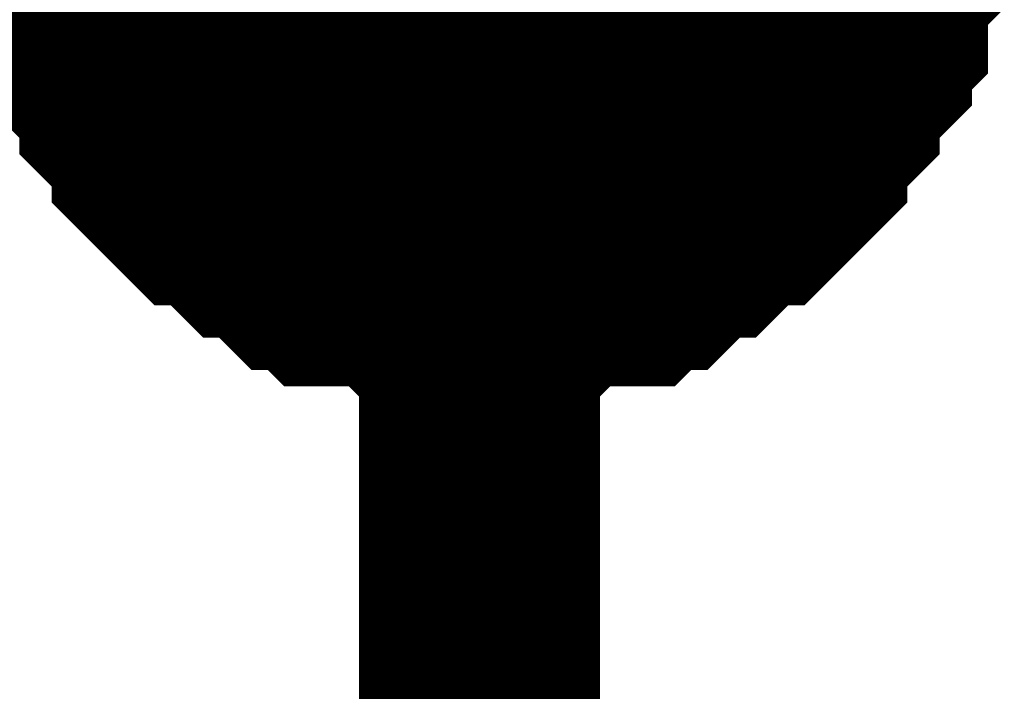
# Model space of a CAD drawing. Header units: inches. Extents: x 0 to 17, y 0 to 11.
# Tile 158 of 256: x 15.3274 to 15.3757, y 5.8598 to 5.8927. Entities that reach past the tile are written whole.
import ezdxf

# ---------------------------------------------------------------- set-up
doc = ezdxf.new("R2010")
doc.units = ezdxf.units.IN
doc.header["$MEASUREMENT"] = 0
doc.layers.add('Sheet', color=255, linetype='Continuous')

msp = doc.modelspace()

# ---------------------------------------------------------------- linework, layer by layer
at = {"layer": 'Sheet'}
for points in [[(15.349953, 6.400014, 0.0118, 0.0118, 0), (15.349953, 6.299308, 0.0118, 0.0118, 0), (15.349953, 6.199394, 0.0118, 0.0118, 0), (15.349953, 6.099481, 0.0118, 0.0118, 0), (15.349953, 5.999567, 0.0118, 0.0118, 0), (15.349953, 5.899654, 0.0118, 0.0118, 0), (15.349953, 5.79974, 0.0118, 0.0118, 0), (15.349953, 5.699827, 0.0118, 0.0118, 0), (15.349953, 5.599913, 0.0118, 0.0118, 0), (15.349953, 5.5, 0.0118, 0.0118, 0), (15.349953, 5.399294, 0.0118, 0.0118, 0), (15.349953, 5.29938, 0.0118, 0.0118, 0), (15.349953, 5.199467, 0.0118, 0.0118, 0), (15.349953, 4.99964, 0.0118, 0.0118, 0), (15.349953, 4.899726, 0.0118, 0.0118, 0)], [(15.349953, 5.87983, 0.0118, 0.0118, 0), (15.34916, 5.87983, 0.0118, 0.0118, 0), (15.347575, 5.87983, 0.0118, 0.0118, 0), (15.346782, 5.87983, 0.0118, 0.0118, 0), (15.345989, 5.880623, 0.0118, 0.0118, 0), (15.345196, 5.880623, 0.0118, 0.0118, 0), (15.34361, 5.880623, 0.0118, 0.0118, 0), (15.342817, 5.880623, 0.0118, 0.0118, 0), (15.342024, 5.881416, 0.0118, 0.0118, 0), (15.341231, 5.881416, 0.0118, 0.0118, 0), (15.340438, 5.882209, 0.0118, 0.0118, 0), (15.339646, 5.883002, 0.0118, 0.0118, 0), (15.338853, 5.883002, 0.0118, 0.0118, 0), (15.33806, 5.883795, 0.0118, 0.0118, 0), (15.337267, 5.884588, 0.0118, 0.0118, 0), (15.336474, 5.884588, 0.0118, 0.0118, 0), (15.335681, 5.885381, 0.0118, 0.0118, 0), (15.334888, 5.886174, 0.0118, 0.0118, 0), (15.334888, 5.886967, 0.0118, 0.0118, 0), (15.334095, 5.88776, 0.0118, 0.0118, 0), (15.333302, 5.888552, 0.0118, 0.0118, 0), (15.333302, 5.889345, 0.0118, 0.0118, 0), (15.332509, 5.890138, 0.0118, 0.0118, 0), (15.331716, 5.890931, 0.0118, 0.0118, 0), (15.331716, 5.891724, 0.0118, 0.0118, 0), (15.330924, 5.892517, 0.0118, 0.0118, 0), (15.330924, 5.89331, 0.0118, 0.0118, 0), (15.330924, 5.894896, 0.0118, 0.0118, 0), (15.330131, 5.895689, 0.0118, 0.0118, 0), (15.330131, 5.896482, 0.0118, 0.0118, 0), (15.330131, 5.897275, 0.0118, 0.0118, 0), (15.330131, 5.898861, 0.0118, 0.0118, 0)], [(15.349953, 5.87983, 0.0118, 0.0118, 0), (15.34916, 5.87983, 0.0118, 0.0118, 0), (15.347575, 5.87983, 0.0118, 0.0118, 0), (15.346782, 5.87983, 0.0118, 0.0118, 0), (15.345989, 5.880623, 0.0118, 0.0118, 0), (15.345196, 5.880623, 0.0118, 0.0118, 0), (15.34361, 5.880623, 0.0118, 0.0118, 0), (15.342817, 5.880623, 0.0118, 0.0118, 0), (15.342024, 5.881416, 0.0118, 0.0118, 0), (15.341231, 5.881416, 0.0118, 0.0118, 0), (15.340438, 5.882209, 0.0118, 0.0118, 0), (15.339646, 5.883002, 0.0118, 0.0118, 0), (15.338853, 5.883002, 0.0118, 0.0118, 0), (15.33806, 5.883795, 0.0118, 0.0118, 0), (15.337267, 5.884588, 0.0118, 0.0118, 0), (15.336474, 5.884588, 0.0118, 0.0118, 0), (15.335681, 5.885381, 0.0118, 0.0118, 0), (15.334888, 5.886174, 0.0118, 0.0118, 0), (15.334888, 5.886967, 0.0118, 0.0118, 0), (15.334095, 5.88776, 0.0118, 0.0118, 0), (15.333302, 5.888552, 0.0118, 0.0118, 0), (15.333302, 5.889345, 0.0118, 0.0118, 0), (15.332509, 5.890138, 0.0118, 0.0118, 0), (15.331716, 5.890931, 0.0118, 0.0118, 0), (15.331716, 5.891724, 0.0118, 0.0118, 0), (15.330924, 5.892517, 0.0118, 0.0118, 0), (15.330924, 5.89331, 0.0118, 0.0118, 0), (15.330924, 5.894896, 0.0118, 0.0118, 0), (15.330131, 5.895689, 0.0118, 0.0118, 0), (15.330131, 5.896482, 0.0118, 0.0118, 0), (15.330131, 5.897275, 0.0118, 0.0118, 0), (15.330131, 5.898861, 0.0118, 0.0118, 0)], [(15.349953, 5.87983, 0.0118, 0.0118, 0), (15.34916, 5.87983, 0.0118, 0.0118, 0), (15.347575, 5.87983, 0.0118, 0.0118, 0), (15.346782, 5.87983, 0.0118, 0.0118, 0), (15.345989, 5.880623, 0.0118, 0.0118, 0), (15.345196, 5.880623, 0.0118, 0.0118, 0), (15.34361, 5.880623, 0.0118, 0.0118, 0), (15.342817, 5.880623, 0.0118, 0.0118, 0), (15.342024, 5.881416, 0.0118, 0.0118, 0), (15.341231, 5.881416, 0.0118, 0.0118, 0), (15.340438, 5.882209, 0.0118, 0.0118, 0), (15.339646, 5.883002, 0.0118, 0.0118, 0), (15.338853, 5.883002, 0.0118, 0.0118, 0), (15.33806, 5.883795, 0.0118, 0.0118, 0), (15.337267, 5.884588, 0.0118, 0.0118, 0), (15.336474, 5.884588, 0.0118, 0.0118, 0), (15.335681, 5.885381, 0.0118, 0.0118, 0), (15.334888, 5.886174, 0.0118, 0.0118, 0), (15.334888, 5.886967, 0.0118, 0.0118, 0), (15.334095, 5.88776, 0.0118, 0.0118, 0), (15.333302, 5.888552, 0.0118, 0.0118, 0), (15.333302, 5.889345, 0.0118, 0.0118, 0), (15.332509, 5.890138, 0.0118, 0.0118, 0), (15.331716, 5.890931, 0.0118, 0.0118, 0), (15.331716, 5.891724, 0.0118, 0.0118, 0), (15.330924, 5.892517, 0.0118, 0.0118, 0), (15.330924, 5.89331, 0.0118, 0.0118, 0), (15.330924, 5.894896, 0.0118, 0.0118, 0), (15.330131, 5.895689, 0.0118, 0.0118, 0), (15.330131, 5.896482, 0.0118, 0.0118, 0), (15.330131, 5.897275, 0.0118, 0.0118, 0), (15.330131, 5.898861, 0.0118, 0.0118, 0)], [(15.349953, 5.87983, 0.0118, 0.0118, 0), (15.34916, 5.87983, 0.0118, 0.0118, 0), (15.347575, 5.87983, 0.0118, 0.0118, 0), (15.346782, 5.87983, 0.0118, 0.0118, 0), (15.345989, 5.880623, 0.0118, 0.0118, 0), (15.345196, 5.880623, 0.0118, 0.0118, 0), (15.34361, 5.880623, 0.0118, 0.0118, 0), (15.342817, 5.880623, 0.0118, 0.0118, 0), (15.342024, 5.881416, 0.0118, 0.0118, 0), (15.341231, 5.881416, 0.0118, 0.0118, 0), (15.340438, 5.882209, 0.0118, 0.0118, 0), (15.339646, 5.883002, 0.0118, 0.0118, 0), (15.338853, 5.883002, 0.0118, 0.0118, 0), (15.33806, 5.883795, 0.0118, 0.0118, 0), (15.337267, 5.884588, 0.0118, 0.0118, 0), (15.336474, 5.884588, 0.0118, 0.0118, 0), (15.335681, 5.885381, 0.0118, 0.0118, 0), (15.334888, 5.886174, 0.0118, 0.0118, 0), (15.334888, 5.886967, 0.0118, 0.0118, 0), (15.334095, 5.88776, 0.0118, 0.0118, 0), (15.333302, 5.888552, 0.0118, 0.0118, 0), (15.333302, 5.889345, 0.0118, 0.0118, 0), (15.332509, 5.890138, 0.0118, 0.0118, 0), (15.331716, 5.890931, 0.0118, 0.0118, 0), (15.331716, 5.891724, 0.0118, 0.0118, 0), (15.330924, 5.892517, 0.0118, 0.0118, 0), (15.330924, 5.89331, 0.0118, 0.0118, 0), (15.330924, 5.894896, 0.0118, 0.0118, 0), (15.330131, 5.895689, 0.0118, 0.0118, 0), (15.330131, 5.896482, 0.0118, 0.0118, 0), (15.330131, 5.897275, 0.0118, 0.0118, 0), (15.330131, 5.898861, 0.0118, 0.0118, 0)], [(15.369776, 5.898861, 0.0118, 0.0118, 0), (15.369776, 5.897275, 0.0118, 0.0118, 0), (15.369776, 5.896482, 0.0118, 0.0118, 0), (15.369776, 5.895689, 0.0118, 0.0118, 0), (15.368983, 5.894896, 0.0118, 0.0118, 0), (15.368983, 5.89331, 0.0118, 0.0118, 0), (15.368983, 5.892517, 0.0118, 0.0118, 0), (15.36819, 5.891724, 0.0118, 0.0118, 0), (15.36819, 5.890931, 0.0118, 0.0118, 0), (15.367397, 5.890138, 0.0118, 0.0118, 0), (15.366604, 5.889345, 0.0118, 0.0118, 0), (15.366604, 5.888552, 0.0118, 0.0118, 0), (15.365812, 5.88776, 0.0118, 0.0118, 0), (15.365019, 5.886967, 0.0118, 0.0118, 0), (15.365019, 5.886174, 0.0118, 0.0118, 0), (15.364226, 5.885381, 0.0118, 0.0118, 0), (15.363433, 5.884588, 0.0118, 0.0118, 0), (15.36264, 5.884588, 0.0118, 0.0118, 0), (15.361847, 5.883795, 0.0118, 0.0118, 0), (15.361054, 5.883002, 0.0118, 0.0118, 0), (15.360261, 5.883002, 0.0118, 0.0118, 0), (15.359468, 5.882209, 0.0118, 0.0118, 0), (15.358675, 5.881416, 0.0118, 0.0118, 0), (15.357882, 5.881416, 0.0118, 0.0118, 0), (15.35709, 5.880623, 0.0118, 0.0118, 0), (15.356297, 5.880623, 0.0118, 0.0118, 0), (15.354711, 5.880623, 0.0118, 0.0118, 0), (15.353918, 5.880623, 0.0118, 0.0118, 0), (15.353125, 5.87983, 0.0118, 0.0118, 0), (15.352332, 5.87983, 0.0118, 0.0118, 0), (15.350746, 5.87983, 0.0118, 0.0118, 0), (15.349953, 5.87983, 0.0118, 0.0118, 0)], [(15.369776, 5.898861, 0.0118, 0.0118, 0), (15.369776, 5.897275, 0.0118, 0.0118, 0), (15.369776, 5.896482, 0.0118, 0.0118, 0), (15.369776, 5.895689, 0.0118, 0.0118, 0), (15.368983, 5.894896, 0.0118, 0.0118, 0), (15.368983, 5.89331, 0.0118, 0.0118, 0), (15.368983, 5.892517, 0.0118, 0.0118, 0), (15.36819, 5.891724, 0.0118, 0.0118, 0), (15.36819, 5.890931, 0.0118, 0.0118, 0), (15.367397, 5.890138, 0.0118, 0.0118, 0), (15.366604, 5.889345, 0.0118, 0.0118, 0), (15.366604, 5.888552, 0.0118, 0.0118, 0), (15.365812, 5.88776, 0.0118, 0.0118, 0), (15.365019, 5.886967, 0.0118, 0.0118, 0), (15.365019, 5.886174, 0.0118, 0.0118, 0), (15.364226, 5.885381, 0.0118, 0.0118, 0), (15.363433, 5.884588, 0.0118, 0.0118, 0), (15.36264, 5.884588, 0.0118, 0.0118, 0), (15.361847, 5.883795, 0.0118, 0.0118, 0), (15.361054, 5.883002, 0.0118, 0.0118, 0), (15.360261, 5.883002, 0.0118, 0.0118, 0), (15.359468, 5.882209, 0.0118, 0.0118, 0), (15.358675, 5.881416, 0.0118, 0.0118, 0), (15.357882, 5.881416, 0.0118, 0.0118, 0), (15.35709, 5.880623, 0.0118, 0.0118, 0), (15.356297, 5.880623, 0.0118, 0.0118, 0), (15.354711, 5.880623, 0.0118, 0.0118, 0), (15.353918, 5.880623, 0.0118, 0.0118, 0), (15.353125, 5.87983, 0.0118, 0.0118, 0), (15.352332, 5.87983, 0.0118, 0.0118, 0), (15.350746, 5.87983, 0.0118, 0.0118, 0), (15.349953, 5.87983, 0.0118, 0.0118, 0)], [(15.369776, 5.898861, 0.0118, 0.0118, 0), (15.369776, 5.897275, 0.0118, 0.0118, 0), (15.369776, 5.896482, 0.0118, 0.0118, 0), (15.369776, 5.895689, 0.0118, 0.0118, 0), (15.368983, 5.894896, 0.0118, 0.0118, 0), (15.368983, 5.89331, 0.0118, 0.0118, 0), (15.368983, 5.892517, 0.0118, 0.0118, 0), (15.36819, 5.891724, 0.0118, 0.0118, 0), (15.36819, 5.890931, 0.0118, 0.0118, 0), (15.367397, 5.890138, 0.0118, 0.0118, 0), (15.366604, 5.889345, 0.0118, 0.0118, 0), (15.366604, 5.888552, 0.0118, 0.0118, 0), (15.365812, 5.88776, 0.0118, 0.0118, 0), (15.365019, 5.886967, 0.0118, 0.0118, 0), (15.365019, 5.886174, 0.0118, 0.0118, 0), (15.364226, 5.885381, 0.0118, 0.0118, 0), (15.363433, 5.884588, 0.0118, 0.0118, 0), (15.36264, 5.884588, 0.0118, 0.0118, 0), (15.361847, 5.883795, 0.0118, 0.0118, 0), (15.361054, 5.883002, 0.0118, 0.0118, 0), (15.360261, 5.883002, 0.0118, 0.0118, 0), (15.359468, 5.882209, 0.0118, 0.0118, 0), (15.358675, 5.881416, 0.0118, 0.0118, 0), (15.357882, 5.881416, 0.0118, 0.0118, 0), (15.35709, 5.880623, 0.0118, 0.0118, 0), (15.356297, 5.880623, 0.0118, 0.0118, 0), (15.354711, 5.880623, 0.0118, 0.0118, 0), (15.353918, 5.880623, 0.0118, 0.0118, 0), (15.353125, 5.87983, 0.0118, 0.0118, 0), (15.352332, 5.87983, 0.0118, 0.0118, 0), (15.350746, 5.87983, 0.0118, 0.0118, 0), (15.349953, 5.87983, 0.0118, 0.0118, 0)], [(15.369776, 5.898861, 0.0118, 0.0118, 0), (15.369776, 5.897275, 0.0118, 0.0118, 0), (15.369776, 5.896482, 0.0118, 0.0118, 0), (15.369776, 5.895689, 0.0118, 0.0118, 0), (15.368983, 5.894896, 0.0118, 0.0118, 0), (15.368983, 5.89331, 0.0118, 0.0118, 0), (15.368983, 5.892517, 0.0118, 0.0118, 0), (15.36819, 5.891724, 0.0118, 0.0118, 0), (15.36819, 5.890931, 0.0118, 0.0118, 0), (15.367397, 5.890138, 0.0118, 0.0118, 0), (15.366604, 5.889345, 0.0118, 0.0118, 0), (15.366604, 5.888552, 0.0118, 0.0118, 0), (15.365812, 5.88776, 0.0118, 0.0118, 0), (15.365019, 5.886967, 0.0118, 0.0118, 0), (15.365019, 5.886174, 0.0118, 0.0118, 0), (15.364226, 5.885381, 0.0118, 0.0118, 0), (15.363433, 5.884588, 0.0118, 0.0118, 0), (15.36264, 5.884588, 0.0118, 0.0118, 0), (15.361847, 5.883795, 0.0118, 0.0118, 0), (15.361054, 5.883002, 0.0118, 0.0118, 0), (15.360261, 5.883002, 0.0118, 0.0118, 0), (15.359468, 5.882209, 0.0118, 0.0118, 0), (15.358675, 5.881416, 0.0118, 0.0118, 0), (15.357882, 5.881416, 0.0118, 0.0118, 0), (15.35709, 5.880623, 0.0118, 0.0118, 0), (15.356297, 5.880623, 0.0118, 0.0118, 0), (15.354711, 5.880623, 0.0118, 0.0118, 0), (15.353918, 5.880623, 0.0118, 0.0118, 0), (15.353125, 5.87983, 0.0118, 0.0118, 0), (15.352332, 5.87983, 0.0118, 0.0118, 0), (15.350746, 5.87983, 0.0118, 0.0118, 0), (15.349953, 5.87983, 0.0118, 0.0118, 0)], [(15.349953, 5.87983, 0.0039, 0.0039, 0), (15.34916, 5.87983, 0.0039, 0.0039, 0), (15.347575, 5.87983, 0.0039, 0.0039, 0), (15.346782, 5.87983, 0.0039, 0.0039, 0), (15.345989, 5.880623, 0.0039, 0.0039, 0), (15.345196, 5.880623, 0.0039, 0.0039, 0), (15.34361, 5.880623, 0.0039, 0.0039, 0), (15.342817, 5.880623, 0.0039, 0.0039, 0), (15.342024, 5.881416, 0.0039, 0.0039, 0), (15.341231, 5.881416, 0.0039, 0.0039, 0), (15.340438, 5.882209, 0.0039, 0.0039, 0), (15.339646, 5.883002, 0.0039, 0.0039, 0), (15.338853, 5.883002, 0.0039, 0.0039, 0), (15.33806, 5.883795, 0.0039, 0.0039, 0), (15.337267, 5.884588, 0.0039, 0.0039, 0), (15.336474, 5.884588, 0.0039, 0.0039, 0), (15.335681, 5.885381, 0.0039, 0.0039, 0), (15.334888, 5.886174, 0.0039, 0.0039, 0), (15.334888, 5.886967, 0.0039, 0.0039, 0), (15.334095, 5.88776, 0.0039, 0.0039, 0), (15.333302, 5.888552, 0.0039, 0.0039, 0), (15.333302, 5.889345, 0.0039, 0.0039, 0), (15.332509, 5.890138, 0.0039, 0.0039, 0), (15.331716, 5.890931, 0.0039, 0.0039, 0), (15.331716, 5.891724, 0.0039, 0.0039, 0), (15.330924, 5.892517, 0.0039, 0.0039, 0), (15.330924, 5.89331, 0.0039, 0.0039, 0), (15.330924, 5.894896, 0.0039, 0.0039, 0)], [(15.349953, 5.87983, 0.0039, 0.0039, 0), (15.34916, 5.87983, 0.0039, 0.0039, 0), (15.347575, 5.87983, 0.0039, 0.0039, 0), (15.346782, 5.87983, 0.0039, 0.0039, 0), (15.345989, 5.880623, 0.0039, 0.0039, 0), (15.345196, 5.880623, 0.0039, 0.0039, 0), (15.34361, 5.880623, 0.0039, 0.0039, 0), (15.342817, 5.880623, 0.0039, 0.0039, 0), (15.342024, 5.881416, 0.0039, 0.0039, 0), (15.341231, 5.881416, 0.0039, 0.0039, 0), (15.340438, 5.882209, 0.0039, 0.0039, 0), (15.339646, 5.883002, 0.0039, 0.0039, 0), (15.338853, 5.883002, 0.0039, 0.0039, 0), (15.33806, 5.883795, 0.0039, 0.0039, 0), (15.337267, 5.884588, 0.0039, 0.0039, 0), (15.336474, 5.884588, 0.0039, 0.0039, 0), (15.335681, 5.885381, 0.0039, 0.0039, 0), (15.334888, 5.886174, 0.0039, 0.0039, 0), (15.334888, 5.886967, 0.0039, 0.0039, 0), (15.334095, 5.88776, 0.0039, 0.0039, 0), (15.333302, 5.888552, 0.0039, 0.0039, 0), (15.333302, 5.889345, 0.0039, 0.0039, 0), (15.332509, 5.890138, 0.0039, 0.0039, 0), (15.331716, 5.890931, 0.0039, 0.0039, 0), (15.331716, 5.891724, 0.0039, 0.0039, 0), (15.330924, 5.892517, 0.0039, 0.0039, 0), (15.330924, 5.89331, 0.0039, 0.0039, 0), (15.330924, 5.894896, 0.0039, 0.0039, 0)], [(15.349953, 5.87983, 0.0039, 0.0039, 0), (15.34916, 5.87983, 0.0039, 0.0039, 0), (15.347575, 5.87983, 0.0039, 0.0039, 0), (15.346782, 5.87983, 0.0039, 0.0039, 0), (15.345989, 5.880623, 0.0039, 0.0039, 0), (15.345196, 5.880623, 0.0039, 0.0039, 0), (15.34361, 5.880623, 0.0039, 0.0039, 0), (15.342817, 5.880623, 0.0039, 0.0039, 0), (15.342024, 5.881416, 0.0039, 0.0039, 0), (15.341231, 5.881416, 0.0039, 0.0039, 0), (15.340438, 5.882209, 0.0039, 0.0039, 0), (15.339646, 5.883002, 0.0039, 0.0039, 0), (15.338853, 5.883002, 0.0039, 0.0039, 0), (15.33806, 5.883795, 0.0039, 0.0039, 0), (15.337267, 5.884588, 0.0039, 0.0039, 0), (15.336474, 5.884588, 0.0039, 0.0039, 0), (15.335681, 5.885381, 0.0039, 0.0039, 0), (15.334888, 5.886174, 0.0039, 0.0039, 0), (15.334888, 5.886967, 0.0039, 0.0039, 0), (15.334095, 5.88776, 0.0039, 0.0039, 0), (15.333302, 5.888552, 0.0039, 0.0039, 0), (15.333302, 5.889345, 0.0039, 0.0039, 0), (15.332509, 5.890138, 0.0039, 0.0039, 0), (15.331716, 5.890931, 0.0039, 0.0039, 0), (15.331716, 5.891724, 0.0039, 0.0039, 0), (15.330924, 5.892517, 0.0039, 0.0039, 0), (15.330924, 5.89331, 0.0039, 0.0039, 0), (15.330924, 5.894896, 0.0039, 0.0039, 0)], [(15.349953, 5.87983, 0.0039, 0.0039, 0), (15.34916, 5.87983, 0.0039, 0.0039, 0), (15.347575, 5.87983, 0.0039, 0.0039, 0), (15.346782, 5.87983, 0.0039, 0.0039, 0), (15.345989, 5.880623, 0.0039, 0.0039, 0), (15.345196, 5.880623, 0.0039, 0.0039, 0), (15.34361, 5.880623, 0.0039, 0.0039, 0), (15.342817, 5.880623, 0.0039, 0.0039, 0), (15.342024, 5.881416, 0.0039, 0.0039, 0), (15.341231, 5.881416, 0.0039, 0.0039, 0), (15.340438, 5.882209, 0.0039, 0.0039, 0), (15.339646, 5.883002, 0.0039, 0.0039, 0), (15.338853, 5.883002, 0.0039, 0.0039, 0), (15.33806, 5.883795, 0.0039, 0.0039, 0), (15.337267, 5.884588, 0.0039, 0.0039, 0), (15.336474, 5.884588, 0.0039, 0.0039, 0), (15.335681, 5.885381, 0.0039, 0.0039, 0), (15.334888, 5.886174, 0.0039, 0.0039, 0), (15.334888, 5.886967, 0.0039, 0.0039, 0), (15.334095, 5.88776, 0.0039, 0.0039, 0), (15.333302, 5.888552, 0.0039, 0.0039, 0), (15.333302, 5.889345, 0.0039, 0.0039, 0), (15.332509, 5.890138, 0.0039, 0.0039, 0), (15.331716, 5.890931, 0.0039, 0.0039, 0), (15.331716, 5.891724, 0.0039, 0.0039, 0), (15.330924, 5.892517, 0.0039, 0.0039, 0), (15.330924, 5.89331, 0.0039, 0.0039, 0), (15.330924, 5.894896, 0.0039, 0.0039, 0)], [(15.368983, 5.894896, 0.0039, 0.0039, 0), (15.368983, 5.89331, 0.0039, 0.0039, 0), (15.368983, 5.892517, 0.0039, 0.0039, 0), (15.36819, 5.891724, 0.0039, 0.0039, 0), (15.36819, 5.890931, 0.0039, 0.0039, 0), (15.367397, 5.890138, 0.0039, 0.0039, 0), (15.366604, 5.889345, 0.0039, 0.0039, 0), (15.366604, 5.888552, 0.0039, 0.0039, 0), (15.365812, 5.88776, 0.0039, 0.0039, 0), (15.365019, 5.886967, 0.0039, 0.0039, 0), (15.365019, 5.886174, 0.0039, 0.0039, 0), (15.364226, 5.885381, 0.0039, 0.0039, 0), (15.363433, 5.884588, 0.0039, 0.0039, 0), (15.36264, 5.884588, 0.0039, 0.0039, 0), (15.361847, 5.883795, 0.0039, 0.0039, 0), (15.361054, 5.883002, 0.0039, 0.0039, 0), (15.360261, 5.883002, 0.0039, 0.0039, 0), (15.359468, 5.882209, 0.0039, 0.0039, 0), (15.358675, 5.881416, 0.0039, 0.0039, 0), (15.357882, 5.881416, 0.0039, 0.0039, 0), (15.35709, 5.880623, 0.0039, 0.0039, 0), (15.356297, 5.880623, 0.0039, 0.0039, 0), (15.354711, 5.880623, 0.0039, 0.0039, 0), (15.353918, 5.880623, 0.0039, 0.0039, 0), (15.353125, 5.87983, 0.0039, 0.0039, 0), (15.352332, 5.87983, 0.0039, 0.0039, 0), (15.350746, 5.87983, 0.0039, 0.0039, 0), (15.349953, 5.87983, 0.0039, 0.0039, 0)], [(15.368983, 5.894896, 0.0039, 0.0039, 0), (15.368983, 5.89331, 0.0039, 0.0039, 0), (15.368983, 5.892517, 0.0039, 0.0039, 0), (15.36819, 5.891724, 0.0039, 0.0039, 0), (15.36819, 5.890931, 0.0039, 0.0039, 0), (15.367397, 5.890138, 0.0039, 0.0039, 0), (15.366604, 5.889345, 0.0039, 0.0039, 0), (15.366604, 5.888552, 0.0039, 0.0039, 0), (15.365812, 5.88776, 0.0039, 0.0039, 0), (15.365019, 5.886967, 0.0039, 0.0039, 0), (15.365019, 5.886174, 0.0039, 0.0039, 0), (15.364226, 5.885381, 0.0039, 0.0039, 0), (15.363433, 5.884588, 0.0039, 0.0039, 0), (15.36264, 5.884588, 0.0039, 0.0039, 0), (15.361847, 5.883795, 0.0039, 0.0039, 0), (15.361054, 5.883002, 0.0039, 0.0039, 0), (15.360261, 5.883002, 0.0039, 0.0039, 0), (15.359468, 5.882209, 0.0039, 0.0039, 0), (15.358675, 5.881416, 0.0039, 0.0039, 0), (15.357882, 5.881416, 0.0039, 0.0039, 0), (15.35709, 5.880623, 0.0039, 0.0039, 0), (15.356297, 5.880623, 0.0039, 0.0039, 0), (15.354711, 5.880623, 0.0039, 0.0039, 0), (15.353918, 5.880623, 0.0039, 0.0039, 0), (15.353125, 5.87983, 0.0039, 0.0039, 0), (15.352332, 5.87983, 0.0039, 0.0039, 0), (15.350746, 5.87983, 0.0039, 0.0039, 0), (15.349953, 5.87983, 0.0039, 0.0039, 0)], [(15.368983, 5.894896, 0.0039, 0.0039, 0), (15.368983, 5.89331, 0.0039, 0.0039, 0), (15.368983, 5.892517, 0.0039, 0.0039, 0), (15.36819, 5.891724, 0.0039, 0.0039, 0), (15.36819, 5.890931, 0.0039, 0.0039, 0), (15.367397, 5.890138, 0.0039, 0.0039, 0), (15.366604, 5.889345, 0.0039, 0.0039, 0), (15.366604, 5.888552, 0.0039, 0.0039, 0), (15.365812, 5.88776, 0.0039, 0.0039, 0), (15.365019, 5.886967, 0.0039, 0.0039, 0), (15.365019, 5.886174, 0.0039, 0.0039, 0), (15.364226, 5.885381, 0.0039, 0.0039, 0), (15.363433, 5.884588, 0.0039, 0.0039, 0), (15.36264, 5.884588, 0.0039, 0.0039, 0), (15.361847, 5.883795, 0.0039, 0.0039, 0), (15.361054, 5.883002, 0.0039, 0.0039, 0), (15.360261, 5.883002, 0.0039, 0.0039, 0), (15.359468, 5.882209, 0.0039, 0.0039, 0), (15.358675, 5.881416, 0.0039, 0.0039, 0), (15.357882, 5.881416, 0.0039, 0.0039, 0), (15.35709, 5.880623, 0.0039, 0.0039, 0), (15.356297, 5.880623, 0.0039, 0.0039, 0), (15.354711, 5.880623, 0.0039, 0.0039, 0), (15.353918, 5.880623, 0.0039, 0.0039, 0), (15.353125, 5.87983, 0.0039, 0.0039, 0), (15.352332, 5.87983, 0.0039, 0.0039, 0), (15.350746, 5.87983, 0.0039, 0.0039, 0), (15.349953, 5.87983, 0.0039, 0.0039, 0)], [(15.368983, 5.894896, 0.0039, 0.0039, 0), (15.368983, 5.89331, 0.0039, 0.0039, 0), (15.368983, 5.892517, 0.0039, 0.0039, 0), (15.36819, 5.891724, 0.0039, 0.0039, 0), (15.36819, 5.890931, 0.0039, 0.0039, 0), (15.367397, 5.890138, 0.0039, 0.0039, 0), (15.366604, 5.889345, 0.0039, 0.0039, 0), (15.366604, 5.888552, 0.0039, 0.0039, 0), (15.365812, 5.88776, 0.0039, 0.0039, 0), (15.365019, 5.886967, 0.0039, 0.0039, 0), (15.365019, 5.886174, 0.0039, 0.0039, 0), (15.364226, 5.885381, 0.0039, 0.0039, 0), (15.363433, 5.884588, 0.0039, 0.0039, 0), (15.36264, 5.884588, 0.0039, 0.0039, 0), (15.361847, 5.883795, 0.0039, 0.0039, 0), (15.361054, 5.883002, 0.0039, 0.0039, 0), (15.360261, 5.883002, 0.0039, 0.0039, 0), (15.359468, 5.882209, 0.0039, 0.0039, 0), (15.358675, 5.881416, 0.0039, 0.0039, 0), (15.357882, 5.881416, 0.0039, 0.0039, 0), (15.35709, 5.880623, 0.0039, 0.0039, 0), (15.356297, 5.880623, 0.0039, 0.0039, 0), (15.354711, 5.880623, 0.0039, 0.0039, 0), (15.353918, 5.880623, 0.0039, 0.0039, 0), (15.353125, 5.87983, 0.0039, 0.0039, 0), (15.352332, 5.87983, 0.0039, 0.0039, 0), (15.350746, 5.87983, 0.0039, 0.0039, 0), (15.349953, 5.87983, 0.0039, 0.0039, 0)]]:
    msp.add_lwpolyline(points, format="xyseb", dxfattribs=at)
msp.add_lwpolyline([(15.34, 5.9, 0.02, 0.02, 1), (15.36, 5.9, 0.02, 0.02, 1)], format="xyseb", close=True, dxfattribs=at)

doc.saveas('drawing.dxf')
